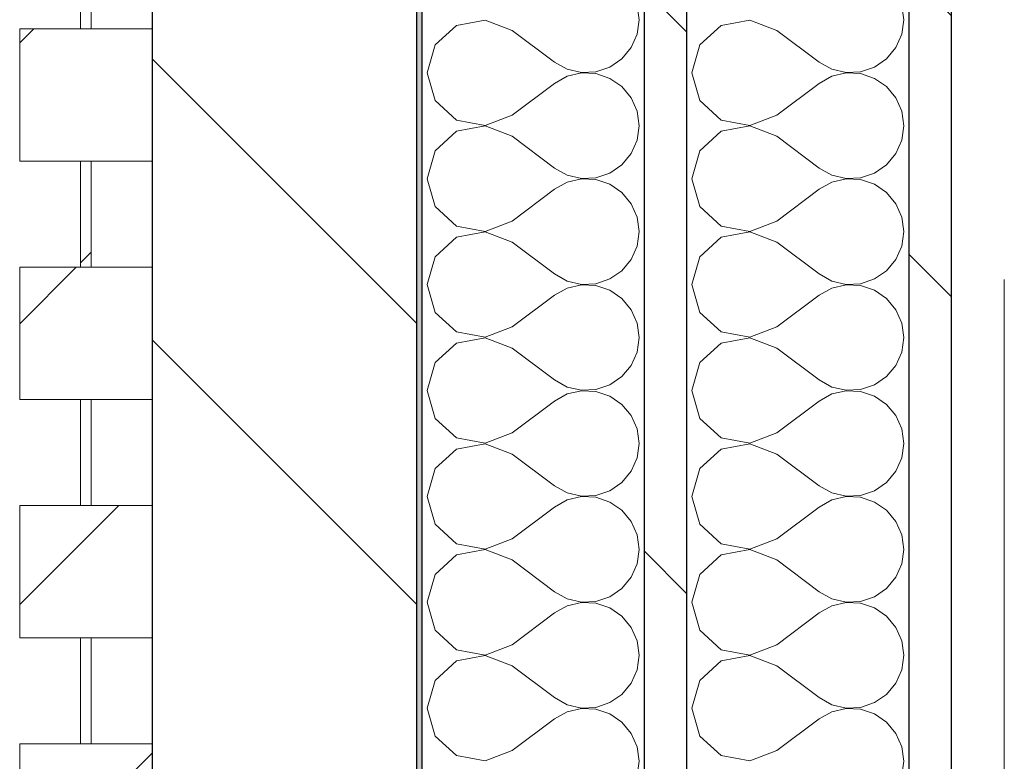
# Model space of a CAD drawing. Header units: millimetres. Extents: x 14199 to 94954, y 30513 to 87642.
# Tile 57 of 72: x 17304 to 17490, y 48140 to 48280. Entities that reach past the tile are written whole.
import ezdxf

# ---------------------------------------------------------------- set-up
doc = ezdxf.new("R2010")
doc.units = ezdxf.units.MM
doc.header["$MEASUREMENT"] = 0
doc.linetypes.add('Tirets', pattern=[229.305464, 141.111124, -88.19434])
doc.linetypes.add('Wipeout_Contour', pattern=[1000, 0, -1000])
for name, color, linetype in [('Métal _ Charpente.Charp_Couv_Bard_Métal', 7, 'Continuous'), ('Nouveau_Charpente _ Bardage.Charp_Couv_Zinc', 7, 'Continuous'), ('Nouveau_Métal _ Bardage.Charp_Couv_Bard_Métal', 7, 'Continuous')]:
    doc.layers.add(name, color=color, linetype=linetype)
pattern_1 = [(45, (0, 0), (-26.516504, 26.516504), [])]
pattern_2 = [(315, (0, 0), (79.54951, 79.54951), []), (315, (26.52, 26.52), (79.54951, 79.54951), [])]

# ---------------------------------------------------------------- blocks, each defined once
blk = doc.blocks.new('Poutre_2', base_point=(17585.35, 34328.28))
at = {"layer": 'Métal _ Charpente.Charp_Couv_Bard_Métal', "color": 251, "linetype": 'Tirets', "lineweight": 15, "true_color": 0x6a6a6a}
blk.add_line((17490.35, 47860.52), (17490.35, 48758.33), dxfattribs=at)
blk = doc.blocks.new('Mur-rideau_5')
at = {"color": 254, "linetype": 'Wipeout_Contour', "lineweight": 0, "ltscale": 205197.718227}
blk.add_wipeout([(17315.85, 48298.28), (17315.85, 48278.28), (17317.85, 48278.28), (17317.85, 48298.28)], dxfattribs=at).dxf.layer = 'Nouveau_Charpente _ Bardage.Charp_Couv_Zinc'
at = {"layer": 'Nouveau_Charpente _ Bardage.Charp_Couv_Zinc', "linetype": 'Continuous', "lineweight": 15}
h = blk.add_hatch(dxfattribs=at)
h.set_pattern_fill('Bois_massif', color=30, style=0, pattern_type=2)
h.set_pattern_definition(pattern_1)
h.paths.add_polyline_path([(17315.85, 48298.28), (17315.85, 48278.28), (17317.85, 48278.28), (17317.85, 48298.28)])
at = {"layer": 'Nouveau_Charpente _ Bardage.Charp_Couv_Zinc', "color": 33, "linetype": 'Continuous', "lineweight": 15, "true_color": 0xc1976c, "flags": 128}
blk.add_lwpolyline([(17315.85, 48298.28), (17317.85, 48298.28), (17317.85, 48278.28), (17315.85, 48278.28)], close=True, dxfattribs=at)
at = {"color": 254, "linetype": 'Wipeout_Contour', "lineweight": 0, "ltscale": 205113.008691}
blk.add_wipeout([(17304.35, 48278.28), (17304.35, 48253.28), (17329.35, 48253.28), (17329.35, 48278.28)], dxfattribs=at).dxf.layer = 'Nouveau_Charpente _ Bardage.Charp_Couv_Zinc'
at = {"layer": 'Nouveau_Charpente _ Bardage.Charp_Couv_Zinc', "linetype": 'Continuous', "lineweight": 15}
h = blk.add_hatch(dxfattribs=at)
h.set_pattern_fill('Bois_massif', color=30, style=0, pattern_type=2)
h.set_pattern_definition(pattern_1)
h.paths.add_polyline_path([(17304.35, 48278.28), (17304.35, 48253.28), (17329.35, 48253.28), (17329.35, 48278.28)])
at = {"layer": 'Nouveau_Charpente _ Bardage.Charp_Couv_Zinc', "color": 33, "linetype": 'Continuous', "lineweight": 15, "true_color": 0xc1976c, "flags": 128}
blk.add_lwpolyline([(17304.35, 48278.28), (17329.35, 48278.28), (17329.35, 48253.28), (17304.35, 48253.28)], close=True, dxfattribs=at)
at = {"color": 254, "linetype": 'Wipeout_Contour', "lineweight": 0, "ltscale": 205028.292776}
blk.add_wipeout([(17315.85, 48253.28), (17315.85, 48233.28), (17317.85, 48233.28), (17317.85, 48253.28)], dxfattribs=at).dxf.layer = 'Nouveau_Charpente _ Bardage.Charp_Couv_Zinc'
at = {"layer": 'Nouveau_Charpente _ Bardage.Charp_Couv_Zinc', "linetype": 'Continuous', "lineweight": 15}
h = blk.add_hatch(dxfattribs=at)
h.set_pattern_fill('Bois_massif', color=30, style=0, pattern_type=2)
h.set_pattern_definition(pattern_1)
h.paths.add_polyline_path([(17315.85, 48253.28), (17315.85, 48233.28), (17317.85, 48233.28), (17317.85, 48253.28)])
at = {"layer": 'Nouveau_Charpente _ Bardage.Charp_Couv_Zinc', "color": 33, "linetype": 'Continuous', "lineweight": 15, "true_color": 0xc1976c, "flags": 128}
blk.add_lwpolyline([(17315.85, 48253.28), (17317.85, 48253.28), (17317.85, 48233.28), (17315.85, 48233.28)], close=True, dxfattribs=at)
at = {"color": 254, "linetype": 'Wipeout_Contour', "lineweight": 0, "ltscale": 204943.592257}
blk.add_wipeout([(17304.35, 48233.28), (17304.35, 48208.28), (17329.35, 48208.28), (17329.35, 48233.28)], dxfattribs=at).dxf.layer = 'Nouveau_Charpente _ Bardage.Charp_Couv_Zinc'
at = {"layer": 'Nouveau_Charpente _ Bardage.Charp_Couv_Zinc', "linetype": 'Continuous', "lineweight": 15}
h = blk.add_hatch(dxfattribs=at)
h.set_pattern_fill('Bois_massif', color=30, style=0, pattern_type=2)
h.set_pattern_definition(pattern_1)
h.paths.add_polyline_path([(17304.35, 48233.28), (17304.35, 48208.28), (17329.35, 48208.28), (17329.35, 48233.28)])
at = {"layer": 'Nouveau_Charpente _ Bardage.Charp_Couv_Zinc', "color": 33, "linetype": 'Continuous', "lineweight": 15, "true_color": 0xc1976c, "flags": 128}
blk.add_lwpolyline([(17304.35, 48233.28), (17329.35, 48233.28), (17329.35, 48208.28), (17304.35, 48208.28)], close=True, dxfattribs=at)
at = {"color": 254, "linetype": 'Wipeout_Contour', "lineweight": 0, "ltscale": 204858.885362}
blk.add_wipeout([(17315.85, 48208.28), (17315.85, 48188.28), (17317.85, 48188.28), (17317.85, 48208.28)], dxfattribs=at).dxf.layer = 'Nouveau_Charpente _ Bardage.Charp_Couv_Zinc'
at = {"layer": 'Nouveau_Charpente _ Bardage.Charp_Couv_Zinc', "linetype": 'Continuous', "lineweight": 15}
h = blk.add_hatch(dxfattribs=at)
h.set_pattern_fill('Bois_massif', color=30, style=0, pattern_type=2)
h.set_pattern_definition(pattern_1)
h.paths.add_polyline_path([(17315.85, 48208.28), (17315.85, 48188.28), (17317.85, 48188.28), (17317.85, 48208.28)])
at = {"layer": 'Nouveau_Charpente _ Bardage.Charp_Couv_Zinc', "color": 33, "linetype": 'Continuous', "lineweight": 15, "true_color": 0xc1976c, "flags": 128}
blk.add_lwpolyline([(17315.85, 48208.28), (17317.85, 48208.28), (17317.85, 48188.28), (17315.85, 48188.28)], close=True, dxfattribs=at)
at = {"color": 254, "linetype": 'Wipeout_Contour', "lineweight": 0, "ltscale": 204774.193882}
blk.add_wipeout([(17304.35, 48188.28), (17304.35, 48163.28), (17329.35, 48163.28), (17329.35, 48188.28)], dxfattribs=at).dxf.layer = 'Nouveau_Charpente _ Bardage.Charp_Couv_Zinc'
at = {"layer": 'Nouveau_Charpente _ Bardage.Charp_Couv_Zinc', "linetype": 'Continuous', "lineweight": 15}
h = blk.add_hatch(dxfattribs=at)
h.set_pattern_fill('Bois_massif', color=30, style=0, pattern_type=2)
h.set_pattern_definition(pattern_1)
h.paths.add_polyline_path([(17304.35, 48188.28), (17304.35, 48163.28), (17329.35, 48163.28), (17329.35, 48188.28)])
at = {"layer": 'Nouveau_Charpente _ Bardage.Charp_Couv_Zinc', "color": 33, "linetype": 'Continuous', "lineweight": 15, "true_color": 0xc1976c, "flags": 128}
blk.add_lwpolyline([(17304.35, 48188.28), (17329.35, 48188.28), (17329.35, 48163.28), (17304.35, 48163.28)], close=True, dxfattribs=at)
at = {"color": 254, "linetype": 'Wipeout_Contour', "lineweight": 0, "ltscale": 204689.49603}
blk.add_wipeout([(17315.85, 48163.28), (17315.85, 48143.28), (17317.85, 48143.28), (17317.85, 48163.28)], dxfattribs=at).dxf.layer = 'Nouveau_Charpente _ Bardage.Charp_Couv_Zinc'
at = {"layer": 'Nouveau_Charpente _ Bardage.Charp_Couv_Zinc', "linetype": 'Continuous', "lineweight": 15}
h = blk.add_hatch(dxfattribs=at)
h.set_pattern_fill('Bois_massif', color=30, style=0, pattern_type=2)
h.set_pattern_definition(pattern_1)
h.paths.add_polyline_path([(17315.85, 48163.28), (17315.85, 48143.28), (17317.85, 48143.28), (17317.85, 48163.28)])
at = {"layer": 'Nouveau_Charpente _ Bardage.Charp_Couv_Zinc', "color": 33, "linetype": 'Continuous', "lineweight": 15, "true_color": 0xc1976c, "flags": 128}
blk.add_lwpolyline([(17315.85, 48163.28), (17317.85, 48163.28), (17317.85, 48143.28), (17315.85, 48143.28)], close=True, dxfattribs=at)
at = {"color": 254, "linetype": 'Wipeout_Contour', "lineweight": 0, "ltscale": 204604.813611}
blk.add_wipeout([(17304.35, 48143.28), (17304.35, 48118.28), (17329.35, 48118.28), (17329.35, 48143.28)], dxfattribs=at).dxf.layer = 'Nouveau_Charpente _ Bardage.Charp_Couv_Zinc'
at = {"layer": 'Nouveau_Charpente _ Bardage.Charp_Couv_Zinc', "linetype": 'Continuous', "lineweight": 15}
h = blk.add_hatch(dxfattribs=at)
h.set_pattern_fill('Bois_massif', color=30, style=0, pattern_type=2)
h.set_pattern_definition(pattern_1)
h.paths.add_polyline_path([(17304.35, 48143.28), (17304.35, 48118.28), (17329.35, 48118.28), (17329.35, 48143.28)])
at = {"layer": 'Nouveau_Charpente _ Bardage.Charp_Couv_Zinc', "color": 33, "linetype": 'Continuous', "lineweight": 15, "true_color": 0xc1976c, "flags": 128}
blk.add_lwpolyline([(17304.35, 48143.28), (17329.35, 48143.28), (17329.35, 48118.28), (17304.35, 48118.28)], close=True, dxfattribs=at)
blk = doc.blocks.new('*X261')
at = {"layer": 'Nouveau_Métal _ Bardage.Charp_Couv_Bard_Métal', "color": 2, "linetype": 'Continuous', "lineweight": 15, "true_color": 0xfee600}
for p, q in [((17471.35, 48280), (17470.97, 48282.73)), ((17436.88, 48278.94), (17432.84, 48275.26)), ((17442.25, 48279.96), (17436.88, 48278.94)), ((17447.35, 48278), (17442.25, 48279.96)), ((17470.97, 48277.27), (17471.35, 48280)), ((17447.35, 48278), (17455.35, 48272)), ((17469.85, 48274.74), (17470.97, 48277.27)), ((17432.84, 48275.26), (17431.35, 48270)), ((17468.09, 48272.62), (17469.85, 48274.74)), ((17465.82, 48271.06), (17468.09, 48272.62)), ((17455.35, 48272), (17457.76, 48270.66)), ((17463.21, 48270.17), (17465.82, 48271.06)), ((17431.35, 48270), (17432.84, 48264.74)), ((17457.76, 48269.34), (17455.35, 48268)), ((17457.76, 48270.66), (17460.45, 48270.04)), ((17460.45, 48269.96), (17457.76, 48269.34)), ((17460.45, 48270.04), (17463.21, 48270.17)), ((17463.21, 48269.83), (17460.45, 48269.96)), ((17465.82, 48268.94), (17463.21, 48269.83)), ((17468.09, 48267.38), (17465.82, 48268.94)), ((17447.35, 48262), (17455.35, 48268)), ((17469.85, 48265.26), (17468.09, 48267.38)), ((17470.97, 48262.73), (17469.85, 48265.26)), ((17432.84, 48264.74), (17436.88, 48261.06)), ((17442.25, 48260.04), (17447.35, 48262)), ((17471.35, 48260), (17470.97, 48262.73)), ((17436.88, 48261.06), (17442.25, 48260.04)), ((17442.25, 48259.96), (17436.88, 48258.94)), ((17447.35, 48258), (17442.25, 48259.96)), ((17470.97, 48257.27), (17471.35, 48260)), ((17436.88, 48258.94), (17432.84, 48255.26)), ((17447.35, 48258), (17455.35, 48252)), ((17469.85, 48254.74), (17470.97, 48257.27)), ((17432.84, 48255.26), (17431.35, 48250)), ((17468.09, 48252.62), (17469.85, 48254.74)), ((17465.82, 48251.06), (17468.09, 48252.62)), ((17455.35, 48252), (17457.76, 48250.66)), ((17457.76, 48250.66), (17460.45, 48250.04)), ((17463.21, 48250.17), (17465.82, 48251.06)), ((17431.35, 48250), (17432.84, 48244.74)), ((17457.76, 48249.34), (17455.35, 48248)), ((17460.45, 48249.96), (17457.76, 48249.34)), ((17460.45, 48250.04), (17463.21, 48250.17)), ((17463.21, 48249.83), (17460.45, 48249.96)), ((17465.82, 48248.94), (17463.21, 48249.83)), ((17468.09, 48247.38), (17465.82, 48248.94)), ((17447.35, 48242), (17455.35, 48248)), ((17469.85, 48245.26), (17468.09, 48247.38)), ((17432.84, 48244.74), (17436.88, 48241.06)), ((17470.97, 48242.73), (17469.85, 48245.26)), ((17436.88, 48241.06), (17442.25, 48240.04)), ((17442.25, 48240.04), (17447.35, 48242)), ((17471.35, 48240), (17470.97, 48242.73)), ((17442.25, 48239.96), (17436.88, 48238.94)), ((17447.35, 48238), (17442.25, 48239.96)), ((17470.97, 48237.27), (17471.35, 48240)), ((17436.88, 48238.94), (17432.84, 48235.26)), ((17447.35, 48238), (17455.35, 48232)), ((17469.85, 48234.74), (17470.97, 48237.27)), ((17432.84, 48235.26), (17431.35, 48230)), ((17468.09, 48232.62), (17469.85, 48234.74)), ((17455.35, 48232), (17457.76, 48230.66)), ((17465.82, 48231.06), (17468.09, 48232.62)), ((17431.35, 48230), (17432.84, 48224.74)), ((17457.76, 48230.66), (17460.45, 48230.04)), ((17460.45, 48229.96), (17457.76, 48229.34)), ((17460.45, 48230.04), (17463.21, 48230.17)), ((17463.21, 48229.83), (17460.45, 48229.96)), ((17463.21, 48230.17), (17465.82, 48231.06)), ((17465.82, 48228.94), (17463.21, 48229.83)), ((17447.35, 48222), (17455.35, 48228)), ((17457.76, 48229.34), (17455.35, 48228)), ((17468.09, 48227.38), (17465.82, 48228.94)), ((17469.85, 48225.26), (17468.09, 48227.38)), ((17432.84, 48224.74), (17436.88, 48221.06)), ((17470.97, 48222.73), (17469.85, 48225.26)), ((17471.35, 48220), (17470.97, 48222.73)), ((17436.88, 48221.06), (17442.25, 48220.04)), ((17442.25, 48220.04), (17447.35, 48222)), ((17436.88, 48218.94), (17432.84, 48215.26)), ((17442.25, 48219.96), (17436.88, 48218.94)), ((17447.35, 48218), (17442.25, 48219.96)), ((17470.97, 48217.27), (17471.35, 48220)), ((17447.35, 48218), (17455.35, 48212)), ((17469.85, 48214.74), (17470.97, 48217.27)), ((17432.84, 48215.26), (17431.35, 48210)), ((17468.09, 48212.62), (17469.85, 48214.74)), ((17455.35, 48212), (17457.76, 48210.66)), ((17465.82, 48211.06), (17468.09, 48212.62)), ((17431.35, 48210), (17432.84, 48204.74)), ((17457.76, 48210.66), (17460.45, 48210.04)), ((17460.45, 48209.96), (17457.76, 48209.34)), ((17460.45, 48210.04), (17463.21, 48210.17)), ((17463.21, 48209.83), (17460.45, 48209.96)), ((17463.21, 48210.17), (17465.82, 48211.06)), ((17465.82, 48208.94), (17463.21, 48209.83)), ((17447.35, 48202), (17455.35, 48208)), ((17457.76, 48209.34), (17455.35, 48208)), ((17468.09, 48207.38), (17465.82, 48208.94)), ((17469.85, 48205.26), (17468.09, 48207.38)), ((17432.84, 48204.74), (17436.88, 48201.06)), ((17470.97, 48202.73), (17469.85, 48205.26)), ((17442.25, 48200.04), (17447.35, 48202)), ((17471.35, 48200), (17470.97, 48202.73)), ((17436.88, 48201.06), (17442.25, 48200.04)), ((17436.88, 48198.94), (17432.84, 48195.26)), ((17442.25, 48199.96), (17436.88, 48198.94)), ((17447.35, 48198), (17442.25, 48199.96)), ((17470.97, 48197.27), (17471.35, 48200)), ((17447.35, 48198), (17455.35, 48192)), ((17469.85, 48194.74), (17470.97, 48197.27)), ((17432.84, 48195.26), (17431.35, 48190)), ((17468.09, 48192.62), (17469.85, 48194.74)), ((17465.82, 48191.06), (17468.09, 48192.62)), ((17455.35, 48192), (17457.76, 48190.66)), ((17463.21, 48190.17), (17465.82, 48191.06)), ((17431.35, 48190), (17432.84, 48184.74)), ((17457.76, 48189.34), (17455.35, 48188)), ((17457.76, 48190.66), (17460.45, 48190.04)), ((17460.45, 48189.96), (17457.76, 48189.34)), ((17460.45, 48190.04), (17463.21, 48190.17)), ((17463.21, 48189.83), (17460.45, 48189.96)), ((17465.82, 48188.94), (17463.21, 48189.83)), ((17468.09, 48187.38), (17465.82, 48188.94)), ((17447.35, 48182), (17455.35, 48188)), ((17469.85, 48185.26), (17468.09, 48187.38)), ((17470.97, 48182.73), (17469.85, 48185.26)), ((17432.84, 48184.74), (17436.88, 48181.06)), ((17442.25, 48180.04), (17447.35, 48182)), ((17471.35, 48180), (17470.97, 48182.73)), ((17436.88, 48181.06), (17442.25, 48180.04)), ((17442.25, 48179.96), (17436.88, 48178.94)), ((17447.35, 48178), (17442.25, 48179.96)), ((17470.97, 48177.27), (17471.35, 48180)), ((17436.88, 48178.94), (17432.84, 48175.26)), ((17447.35, 48178), (17455.35, 48172)), ((17469.85, 48174.74), (17470.97, 48177.27)), ((17432.84, 48175.26), (17431.35, 48170)), ((17468.09, 48172.62), (17469.85, 48174.74)), ((17465.82, 48171.06), (17468.09, 48172.62)), ((17455.35, 48172), (17457.76, 48170.66)), ((17457.76, 48170.66), (17460.45, 48170.04)), ((17463.21, 48170.17), (17465.82, 48171.06)), ((17431.35, 48170), (17432.84, 48164.74)), ((17457.76, 48169.34), (17455.35, 48168)), ((17460.45, 48169.96), (17457.76, 48169.34)), ((17460.45, 48170.04), (17463.21, 48170.17)), ((17463.21, 48169.83), (17460.45, 48169.96)), ((17465.82, 48168.94), (17463.21, 48169.83)), ((17468.09, 48167.38), (17465.82, 48168.94)), ((17447.35, 48162), (17455.35, 48168)), ((17469.85, 48165.26), (17468.09, 48167.38)), ((17432.84, 48164.74), (17436.88, 48161.06)), ((17470.97, 48162.73), (17469.85, 48165.26)), ((17436.88, 48161.06), (17442.25, 48160.04)), ((17442.25, 48160.04), (17447.35, 48162)), ((17471.35, 48160), (17470.97, 48162.73)), ((17442.25, 48159.96), (17436.88, 48158.94)), ((17447.35, 48158), (17442.25, 48159.96)), ((17470.97, 48157.27), (17471.35, 48160)), ((17436.88, 48158.94), (17432.84, 48155.26)), ((17447.35, 48158), (17455.35, 48152)), ((17469.85, 48154.74), (17470.97, 48157.27)), ((17432.84, 48155.26), (17431.35, 48150)), ((17468.09, 48152.62), (17469.85, 48154.74)), ((17455.35, 48152), (17457.76, 48150.66)), ((17465.82, 48151.06), (17468.09, 48152.62)), ((17431.35, 48150), (17432.84, 48144.74)), ((17457.76, 48150.66), (17460.45, 48150.04)), ((17460.45, 48149.96), (17457.76, 48149.34)), ((17460.45, 48150.04), (17463.21, 48150.17)), ((17463.21, 48149.83), (17460.45, 48149.96)), ((17463.21, 48150.17), (17465.82, 48151.06)), ((17465.82, 48148.94), (17463.21, 48149.83)), ((17447.35, 48142), (17455.35, 48148)), ((17457.76, 48149.34), (17455.35, 48148)), ((17468.09, 48147.38), (17465.82, 48148.94)), ((17469.85, 48145.26), (17468.09, 48147.38)), ((17432.84, 48144.74), (17436.88, 48141.06)), ((17470.97, 48142.73), (17469.85, 48145.26)), ((17471.35, 48140), (17470.97, 48142.73)), ((17436.88, 48141.06), (17442.25, 48140.04)), ((17442.25, 48140.04), (17447.35, 48142)), ((17470.97, 48137.27), (17471.35, 48140))]:
    blk.add_line(p, q, dxfattribs=at)
blk = doc.blocks.new('*X266')
at = {"layer": 'Nouveau_Métal _ Bardage.Charp_Couv_Bard_Métal', "color": 2, "linetype": 'Continuous', "lineweight": 15, "true_color": 0xfee600}
for p, q in [((17421.35, 48280), (17420.97, 48282.73)), ((17386.88, 48278.94), (17382.84, 48275.26)), ((17392.25, 48279.96), (17386.88, 48278.94)), ((17397.35, 48278), (17392.25, 48279.96)), ((17420.97, 48277.27), (17421.35, 48280)), ((17397.35, 48278), (17405.35, 48272)), ((17419.85, 48274.74), (17420.97, 48277.27)), ((17382.84, 48275.26), (17381.35, 48270)), ((17418.09, 48272.62), (17419.85, 48274.74)), ((17415.82, 48271.06), (17418.09, 48272.62)), ((17405.35, 48272), (17407.76, 48270.66)), ((17413.21, 48270.17), (17415.82, 48271.06)), ((17381.35, 48270), (17382.84, 48264.74)), ((17407.76, 48269.34), (17405.35, 48268)), ((17407.76, 48270.66), (17410.45, 48270.04)), ((17410.45, 48269.96), (17407.76, 48269.34)), ((17410.45, 48270.04), (17413.21, 48270.17)), ((17413.21, 48269.83), (17410.45, 48269.96)), ((17415.82, 48268.94), (17413.21, 48269.83)), ((17418.09, 48267.38), (17415.82, 48268.94)), ((17397.35, 48262), (17405.35, 48268)), ((17419.85, 48265.26), (17418.09, 48267.38)), ((17420.97, 48262.73), (17419.85, 48265.26)), ((17382.84, 48264.74), (17386.88, 48261.06)), ((17392.25, 48260.04), (17397.35, 48262)), ((17421.35, 48260), (17420.97, 48262.73)), ((17386.88, 48261.06), (17392.25, 48260.04)), ((17392.25, 48259.96), (17386.88, 48258.94)), ((17397.35, 48258), (17392.25, 48259.96)), ((17420.97, 48257.27), (17421.35, 48260)), ((17386.88, 48258.94), (17382.84, 48255.26)), ((17397.35, 48258), (17405.35, 48252)), ((17419.85, 48254.74), (17420.97, 48257.27)), ((17382.84, 48255.26), (17381.35, 48250)), ((17418.09, 48252.62), (17419.85, 48254.74)), ((17415.82, 48251.06), (17418.09, 48252.62)), ((17405.35, 48252), (17407.76, 48250.66)), ((17407.76, 48250.66), (17410.45, 48250.04)), ((17413.21, 48250.17), (17415.82, 48251.06)), ((17381.35, 48250), (17382.84, 48244.74)), ((17407.76, 48249.34), (17405.35, 48248)), ((17410.45, 48249.96), (17407.76, 48249.34)), ((17410.45, 48250.04), (17413.21, 48250.17)), ((17413.21, 48249.83), (17410.45, 48249.96)), ((17415.82, 48248.94), (17413.21, 48249.83)), ((17418.09, 48247.38), (17415.82, 48248.94)), ((17397.35, 48242), (17405.35, 48248)), ((17419.85, 48245.26), (17418.09, 48247.38)), ((17382.84, 48244.74), (17386.88, 48241.06)), ((17420.97, 48242.73), (17419.85, 48245.26)), ((17386.88, 48241.06), (17392.25, 48240.04)), ((17392.25, 48240.04), (17397.35, 48242)), ((17421.35, 48240), (17420.97, 48242.73)), ((17392.25, 48239.96), (17386.88, 48238.94)), ((17397.35, 48238), (17392.25, 48239.96)), ((17420.97, 48237.27), (17421.35, 48240)), ((17386.88, 48238.94), (17382.84, 48235.26)), ((17397.35, 48238), (17405.35, 48232)), ((17419.85, 48234.74), (17420.97, 48237.27)), ((17382.84, 48235.26), (17381.35, 48230)), ((17418.09, 48232.62), (17419.85, 48234.74)), ((17405.35, 48232), (17407.76, 48230.66)), ((17415.82, 48231.06), (17418.09, 48232.62)), ((17381.35, 48230), (17382.84, 48224.74)), ((17407.76, 48230.66), (17410.45, 48230.04)), ((17410.45, 48229.96), (17407.76, 48229.34)), ((17410.45, 48230.04), (17413.21, 48230.17)), ((17413.21, 48229.83), (17410.45, 48229.96)), ((17413.21, 48230.17), (17415.82, 48231.06)), ((17415.82, 48228.94), (17413.21, 48229.83)), ((17397.35, 48222), (17405.35, 48228)), ((17407.76, 48229.34), (17405.35, 48228)), ((17418.09, 48227.38), (17415.82, 48228.94)), ((17419.85, 48225.26), (17418.09, 48227.38)), ((17382.84, 48224.74), (17386.88, 48221.06)), ((17420.97, 48222.73), (17419.85, 48225.26)), ((17421.35, 48220), (17420.97, 48222.73)), ((17386.88, 48221.06), (17392.25, 48220.04)), ((17392.25, 48220.04), (17397.35, 48222)), ((17386.88, 48218.94), (17382.84, 48215.26)), ((17392.25, 48219.96), (17386.88, 48218.94)), ((17397.35, 48218), (17392.25, 48219.96)), ((17420.97, 48217.27), (17421.35, 48220)), ((17397.35, 48218), (17405.35, 48212)), ((17419.85, 48214.74), (17420.97, 48217.27)), ((17382.84, 48215.26), (17381.35, 48210)), ((17418.09, 48212.62), (17419.85, 48214.74)), ((17405.35, 48212), (17407.76, 48210.66)), ((17415.82, 48211.06), (17418.09, 48212.62)), ((17381.35, 48210), (17382.84, 48204.74)), ((17407.76, 48210.66), (17410.45, 48210.04)), ((17410.45, 48209.96), (17407.76, 48209.34)), ((17410.45, 48210.04), (17413.21, 48210.17)), ((17413.21, 48209.83), (17410.45, 48209.96)), ((17413.21, 48210.17), (17415.82, 48211.06)), ((17415.82, 48208.94), (17413.21, 48209.83)), ((17397.35, 48202), (17405.35, 48208)), ((17407.76, 48209.34), (17405.35, 48208)), ((17418.09, 48207.38), (17415.82, 48208.94)), ((17419.85, 48205.26), (17418.09, 48207.38)), ((17382.84, 48204.74), (17386.88, 48201.06)), ((17420.97, 48202.73), (17419.85, 48205.26)), ((17392.25, 48200.04), (17397.35, 48202)), ((17421.35, 48200), (17420.97, 48202.73)), ((17386.88, 48201.06), (17392.25, 48200.04)), ((17386.88, 48198.94), (17382.84, 48195.26)), ((17392.25, 48199.96), (17386.88, 48198.94)), ((17397.35, 48198), (17392.25, 48199.96)), ((17420.97, 48197.27), (17421.35, 48200)), ((17397.35, 48198), (17405.35, 48192)), ((17419.85, 48194.74), (17420.97, 48197.27)), ((17382.84, 48195.26), (17381.35, 48190)), ((17418.09, 48192.62), (17419.85, 48194.74)), ((17415.82, 48191.06), (17418.09, 48192.62)), ((17405.35, 48192), (17407.76, 48190.66)), ((17413.21, 48190.17), (17415.82, 48191.06)), ((17381.35, 48190), (17382.84, 48184.74)), ((17407.76, 48189.34), (17405.35, 48188)), ((17407.76, 48190.66), (17410.45, 48190.04)), ((17410.45, 48189.96), (17407.76, 48189.34)), ((17410.45, 48190.04), (17413.21, 48190.17)), ((17413.21, 48189.83), (17410.45, 48189.96)), ((17415.82, 48188.94), (17413.21, 48189.83)), ((17418.09, 48187.38), (17415.82, 48188.94)), ((17397.35, 48182), (17405.35, 48188)), ((17419.85, 48185.26), (17418.09, 48187.38)), ((17420.97, 48182.73), (17419.85, 48185.26)), ((17382.84, 48184.74), (17386.88, 48181.06)), ((17392.25, 48180.04), (17397.35, 48182)), ((17421.35, 48180), (17420.97, 48182.73)), ((17386.88, 48181.06), (17392.25, 48180.04)), ((17392.25, 48179.96), (17386.88, 48178.94)), ((17397.35, 48178), (17392.25, 48179.96)), ((17420.97, 48177.27), (17421.35, 48180)), ((17386.88, 48178.94), (17382.84, 48175.26)), ((17397.35, 48178), (17405.35, 48172)), ((17419.85, 48174.74), (17420.97, 48177.27)), ((17382.84, 48175.26), (17381.35, 48170)), ((17418.09, 48172.62), (17419.85, 48174.74)), ((17415.82, 48171.06), (17418.09, 48172.62)), ((17405.35, 48172), (17407.76, 48170.66)), ((17407.76, 48170.66), (17410.45, 48170.04)), ((17413.21, 48170.17), (17415.82, 48171.06)), ((17381.35, 48170), (17382.84, 48164.74)), ((17407.76, 48169.34), (17405.35, 48168)), ((17410.45, 48169.96), (17407.76, 48169.34)), ((17410.45, 48170.04), (17413.21, 48170.17)), ((17413.21, 48169.83), (17410.45, 48169.96)), ((17415.82, 48168.94), (17413.21, 48169.83)), ((17418.09, 48167.38), (17415.82, 48168.94)), ((17397.35, 48162), (17405.35, 48168)), ((17419.85, 48165.26), (17418.09, 48167.38)), ((17382.84, 48164.74), (17386.88, 48161.06)), ((17420.97, 48162.73), (17419.85, 48165.26)), ((17386.88, 48161.06), (17392.25, 48160.04)), ((17392.25, 48160.04), (17397.35, 48162)), ((17421.35, 48160), (17420.97, 48162.73)), ((17392.25, 48159.96), (17386.88, 48158.94)), ((17397.35, 48158), (17392.25, 48159.96)), ((17420.97, 48157.27), (17421.35, 48160)), ((17386.88, 48158.94), (17382.84, 48155.26)), ((17397.35, 48158), (17405.35, 48152)), ((17419.85, 48154.74), (17420.97, 48157.27)), ((17382.84, 48155.26), (17381.35, 48150)), ((17418.09, 48152.62), (17419.85, 48154.74)), ((17405.35, 48152), (17407.76, 48150.66)), ((17415.82, 48151.06), (17418.09, 48152.62)), ((17381.35, 48150), (17382.84, 48144.74)), ((17407.76, 48150.66), (17410.45, 48150.04)), ((17410.45, 48149.96), (17407.76, 48149.34)), ((17410.45, 48150.04), (17413.21, 48150.17)), ((17413.21, 48149.83), (17410.45, 48149.96)), ((17413.21, 48150.17), (17415.82, 48151.06)), ((17415.82, 48148.94), (17413.21, 48149.83)), ((17397.35, 48142), (17405.35, 48148)), ((17407.76, 48149.34), (17405.35, 48148)), ((17418.09, 48147.38), (17415.82, 48148.94)), ((17419.85, 48145.26), (17418.09, 48147.38)), ((17382.84, 48144.74), (17386.88, 48141.06)), ((17420.97, 48142.73), (17419.85, 48145.26)), ((17421.35, 48140), (17420.97, 48142.73)), ((17386.88, 48141.06), (17392.25, 48140.04)), ((17392.25, 48140.04), (17397.35, 48142)), ((17420.97, 48137.27), (17421.35, 48140))]:
    blk.add_line(p, q, dxfattribs=at)
blk = doc.blocks.new('*X271')
at = {"layer": 'Nouveau_Métal _ Bardage.Charp_Couv_Bard_Métal', "linetype": 'Continuous', "lineweight": 15, "true_color": 0xc1976c}
blk.add_hatch(color=33, dxfattribs=at).paths.add_polyline_path([(17379.35, 49738.28), (17379.35, 47818.28), (17380.35, 47818.28), (17380.35, 49738.28)])
blk = doc.blocks.new('Mur_5', base_point=(17480.35, 33778.28))
at = {"color": 254, "linetype": 'Wipeout_Contour', "lineweight": 0, "ltscale": 207262.082642}
blk.add_wipeout([(17472.35, 49738.28), (17472.35, 47818.28), (17480.35, 47818.28), (17480.35, 49738.28)], dxfattribs=at).dxf.layer = 'Nouveau_Métal _ Bardage.Charp_Couv_Bard_Métal'
at = {"layer": 'Nouveau_Métal _ Bardage.Charp_Couv_Bard_Métal', "linetype": 'Continuous', "lineweight": 15, "true_color": 0x2e45b3}
h = blk.add_hatch(dxfattribs=at)
h.set_pattern_fill('Acier', color=175, style=0, pattern_type=2)
h.set_pattern_definition(pattern_2)
h.paths.add_polyline_path([(17472.35, 49738.28), (17472.35, 47818.28), (17480.35, 47818.28), (17480.35, 49738.28)])
at = {"layer": 'Nouveau_Métal _ Bardage.Charp_Couv_Bard_Métal', "color": 7, "linetype": 'Continuous', "lineweight": 25, "flags": 128}
blk.add_lwpolyline([(17480.35, 47818.28), (17480.35, 49738.28)], dxfattribs=at)
at = {"color": 254, "linetype": 'Wipeout_Contour', "lineweight": 0, "ltscale": 207228.380168}
blk.add_wipeout([(17430.35, 49738.28), (17430.35, 47818.28), (17472.35, 47818.28), (17472.35, 49738.28)], dxfattribs=at).dxf.layer = 'Nouveau_Métal _ Bardage.Charp_Couv_Bard_Métal'
at = {"layer": 'Nouveau_Métal _ Bardage.Charp_Couv_Bard_Métal', "color": 7, "linetype": 'Continuous', "lineweight": 25}
blk.add_line((17472.35, 47818.28), (17472.35, 49738.28), dxfattribs=at)
at = {"layer": 'Nouveau_Métal _ Bardage.Charp_Couv_Bard_Métal', "color": 7, "lineweight": 40}
blk.add_blockref('*X261', (0, 0), dxfattribs=at)
at = {"color": 254, "linetype": 'Wipeout_Contour', "lineweight": 0, "ltscale": 207194.691578}
blk.add_wipeout([(17422.35, 49738.28), (17422.35, 47818.28), (17430.35, 47818.28), (17430.35, 49738.28)], dxfattribs=at).dxf.layer = 'Nouveau_Métal _ Bardage.Charp_Couv_Bard_Métal'
at = {"layer": 'Nouveau_Métal _ Bardage.Charp_Couv_Bard_Métal', "linetype": 'Continuous', "lineweight": 15, "true_color": 0x2e45b3}
h = blk.add_hatch(dxfattribs=at)
h.set_pattern_fill('Acier', color=175, style=0, pattern_type=2)
h.set_pattern_definition(pattern_2)
h.paths.add_polyline_path([(17422.35, 49738.28), (17422.35, 47818.28), (17430.35, 47818.28), (17430.35, 49738.28)])
at = {"layer": 'Nouveau_Métal _ Bardage.Charp_Couv_Bard_Métal', "color": 7, "linetype": 'Continuous', "lineweight": 25}
blk.add_line((17430.35, 47818.28), (17430.35, 49738.28), dxfattribs=at)
at = {"color": 254, "linetype": 'Wipeout_Contour', "lineweight": 0, "ltscale": 207161.074945}
blk.add_wipeout([(17380.35, 49738.28), (17380.35, 47818.28), (17422.35, 47818.28), (17422.35, 49738.28)], dxfattribs=at).dxf.layer = 'Nouveau_Métal _ Bardage.Charp_Couv_Bard_Métal'
at = {"layer": 'Nouveau_Métal _ Bardage.Charp_Couv_Bard_Métal', "color": 7, "linetype": 'Continuous', "lineweight": 25}
blk.add_line((17422.35, 47818.28), (17422.35, 49738.28), dxfattribs=at)
at = {"layer": 'Nouveau_Métal _ Bardage.Charp_Couv_Bard_Métal', "color": 7, "lineweight": 40}
blk.add_blockref('*X266', (0, 0), dxfattribs=at)
at = {"color": 254, "linetype": 'Wipeout_Contour', "lineweight": 0, "ltscale": 207132.171129}
blk.add_wipeout([(17379.35, 49738.28), (17379.35, 47818.28), (17380.35, 47818.28), (17380.35, 49738.28)], dxfattribs=at).dxf.layer = 'Nouveau_Métal _ Bardage.Charp_Couv_Bard_Métal'
at = {"layer": 'Nouveau_Métal _ Bardage.Charp_Couv_Bard_Métal', "color": 7, "linetype": 'Continuous', "lineweight": 25}
blk.add_line((17380.35, 47818.28), (17380.35, 49738.28), dxfattribs=at)
at = {"layer": 'Nouveau_Métal _ Bardage.Charp_Couv_Bard_Métal', "color": 7, "lineweight": 40}
blk.add_blockref('*X271', (0, 0), dxfattribs=at)
at = {"color": 254, "linetype": 'Wipeout_Contour', "lineweight": 0, "ltscale": 207097.970116}
blk.add_wipeout([(17379.35, 49738.28), (17329.35, 49738.28), (17329.35, 47818.28), (17379.35, 47818.28)], dxfattribs=at).dxf.layer = 'Nouveau_Métal _ Bardage.Charp_Couv_Bard_Métal'
at = {"layer": 'Nouveau_Métal _ Bardage.Charp_Couv_Bard_Métal', "linetype": 'Continuous', "lineweight": 15, "true_color": 0x2e45b3}
h = blk.add_hatch(dxfattribs=at)
h.set_pattern_fill('Acier', color=175, style=0, pattern_type=2)
h.set_pattern_definition(pattern_2)
h.paths.add_polyline_path([(17379.35, 49738.28), (17329.35, 49738.28), (17329.35, 47818.28), (17379.35, 47818.28)])
at = {"layer": 'Nouveau_Métal _ Bardage.Charp_Couv_Bard_Métal', "color": 7, "linetype": 'Continuous', "lineweight": 25}
blk.add_line((17379.35, 47818.28), (17379.35, 49738.28), dxfattribs=at)
at = {"layer": 'Nouveau_Métal _ Bardage.Charp_Couv_Bard_Métal', "color": 7, "linetype": 'Continuous', "lineweight": 25, "flags": 128}
blk.add_lwpolyline([(17329.35, 49738.28), (17329.35, 47818.28)], dxfattribs=at)

msp = doc.modelspace()

# ---------------------------------------------------------------- block references
at = {"layer": 'Métal _ Charpente.Charp_Couv_Bard_Métal', "color": 251, "lineweight": 15, "true_color": 0x6a6a6a}
msp.add_blockref('Poutre_2', (17585.35, 34328.28), dxfattribs=at)
at = {"layer": 'Nouveau_Charpente _ Bardage.Charp_Couv_Zinc', "linetype": 'Continuous', "lineweight": 0}
msp.add_blockref('Mur-rideau_5', (0, 0), dxfattribs=at)

# ---------------------------------------------------------------- next in the draw order: block references
at = {"layer": 'Nouveau_Métal _ Bardage.Charp_Couv_Bard_Métal', "color": 7, "lineweight": 40}
msp.add_blockref('Mur_5', (17480.35, 33778.28), dxfattribs=at)

doc.saveas('drawing.dxf')
